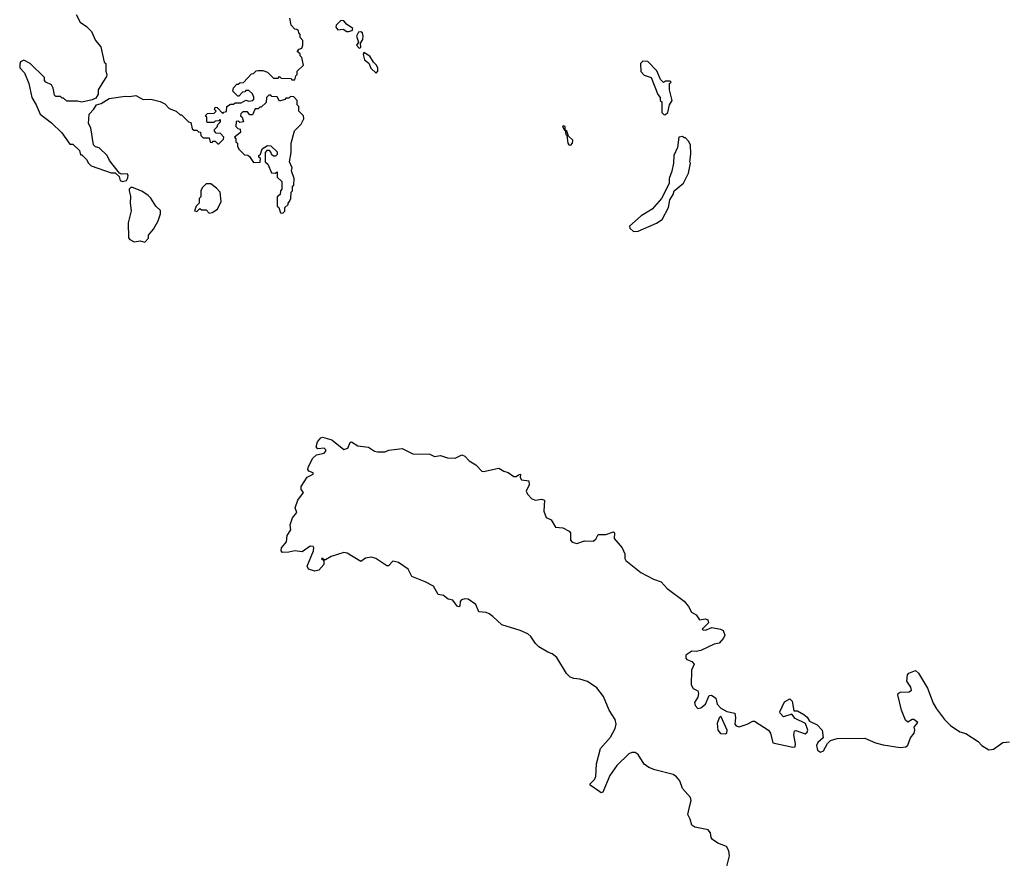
# Model space of a CAD drawing. Extents: x 1862350 to 2057294, y 212041 to 437318.
# Tile 251 of 256: x 1947518 to 1953946, y 365759 to 371232. Entities that reach past the tile are written whole.
import ezdxf

# ---------------------------------------------------------------- set-up
doc = ezdxf.new("R2010")
doc.units = 0

msp = doc.modelspace()

# ---------------------------------------------------------------- linework, layer by layer
at = {"layer": '0CON10XD'}
for points in [[(1947887.5, 371265), (1947912.5, 371215), (1947955, 371187.5), (1947987.5, 371155), (1948012.5, 371095), (1948047.5, 371055), (1948070, 370955), (1948080, 370945), (1948080, 370895), (1948087.5, 370875), (1948085, 370860), (1948060, 370825), (1948030, 370775), (1948030, 370745), (1948015, 370720), (1947991.7, 370708.3), (1947925, 370692.5), (1947895, 370700), (1947825, 370700), (1947805, 370720), (1947795, 370720), (1947785, 370730), (1947755, 370730), (1947745, 370740), (1947737.5, 370785), (1947726.4, 370806.4), (1947690, 370825), (1947680, 370835), (1947680, 370855), (1947586.4, 370946.4), (1947545, 370967.5), (1947523.6, 370956.4), (1947518.3, 370941.7), (1947518.3, 370918.3), (1947550, 370885), (1947577.5, 370815), (1947597.5, 370725), (1947626.7, 370676.7), (1947652.5, 370615), (1947725, 370557.5), (1947793, 370493), (1947845, 370420), (1947865, 370420), (1947908.3, 370378.3), (1947915, 370350), (1947925, 370350), (1947955, 370320), (1947967.5, 370295), (1947985, 370277.5), (1948115, 370233.3), (1948141.7, 370231.7), (1948167.5, 370207.5), (1948175, 370182.5), (1948190, 370175), (1948215, 370182.5), (1948225, 370200), (1948226.4, 370216.4), (1948220, 370225), (1948182.5, 370222.5), (1948170, 370230), (1948105, 370312.5), (1948090, 370345), (1948037.5, 370395), (1948013, 370403), (1948000, 370415), (1947982.5, 370525), (1947967.5, 370555), (1947972.5, 370615), (1948003, 370647), (1948020, 370675), (1948050, 370685), (1948103, 370717), (1948207.5, 370732.5), (1948235, 370730), (1948276.4, 370736.4), (1948325, 370710), (1948375, 370712.5), (1948435, 370697.5), (1948465, 370682.5), (1948495, 370652.5), (1948540, 370635), (1948565, 370610), (1948575, 370610), (1948620, 370565), (1948635, 370560), (1948645, 370520), (1948655, 370510), (1948675, 370510), (1948685, 370500), (1948698.3, 370498.3), (1948700, 370475), (1948715, 370460), (1948755, 370460), (1948761.7, 370431.7), (1948775, 370430), (1948781.7, 370438.3), (1948795, 370440), (1948811.7, 370421.7), (1948818.3, 370421.7), (1948848.3, 370451.7), (1948850, 370465), (1948828.3, 370488.3), (1948801.7, 370491.7), (1948790, 370505), (1948790, 370515), (1948808.3, 370531.7), (1948811.7, 370548.3), (1948830, 370565), (1948830, 370575), (1948825, 370580), (1948818.3, 370571.7), (1948795, 370570), (1948785, 370560), (1948745, 370560), (1948740, 370565), (1948740, 370595), (1948730, 370605), (1948745, 370620), (1948788.3, 370621.7), (1948800, 370635), (1948790, 370645), (1948795, 370660), (1948808.3, 370658.3), (1948845, 370620), (1948851.7, 370628.3), (1948868.3, 370631.7), (1948870, 370665), (1948895, 370680), (1948915, 370680), (1948925, 370690), (1948965, 370690), (1948995, 370707.5), (1949015, 370700), (1949040, 370705), (1949047, 370713), (1949047, 370727), (1949038.3, 370748.3), (1949015, 370770), (1948995, 370770), (1948988.3, 370761.7), (1948971.7, 370758.3), (1948948.3, 370731.7), (1948941.7, 370731.7), (1948910, 370765), (1948913, 370787), (1948935, 370810), (1948945, 370810), (1948955, 370820), (1948978.3, 370821.7), (1949031.7, 370878.3), (1949045, 370880), (1949063, 370897), (1949075, 370900), (1949105, 370900), (1949135, 370890), (1949175, 370850), (1949205, 370850), (1949215, 370860), (1949225, 370850), (1949287.5, 370847.5), (1949295, 370840), (1949315, 370840), (1949320, 370865), (1949330, 370875), (1949330, 370895), (1949370, 370935), (1949360, 370985), (1949350, 370995), (1949348.3, 371008.3), (1949330, 371025), (1949341.7, 371038.3), (1949360, 371045), (1949367.5, 371065), (1949367, 371097), (1949350, 371115), (1949350, 371135), (1949340, 371145), (1949338.3, 371158.3), (1949328.3, 371168.3), (1949315, 371170), (1949290, 371195), (1949281.7, 371241.7)], [(1949665, 371154), (1949688.3, 371161.7), (1949692.5, 371175), (1949652.5, 371202.5), (1949635, 371223.3), (1949614.1, 371225.9), (1949584.6, 371195.4), (1949582.4, 371182.4), (1949595, 371166), (1949629.3, 371169.3), (1949654.2, 371154.2), (1949665, 371154)], [(1949735, 371046.7), (1949745, 371050), (1949742.5, 371077.5), (1949757.3, 371102.7), (1949760.8, 371125), (1949755.9, 371145.9), (1949745, 371153.3), (1949730.7, 371149.3), (1949716.7, 371125), (1949730, 371085), (1949716.7, 371065), (1949735, 371046.7)], [(1949845, 370882.5), (1949856.7, 370895), (1949856.4, 370916.4), (1949847.5, 370935), (1949827.5, 370955), (1949803.9, 370993.9), (1949765, 371016.7), (1949760, 371005), (1949768.8, 370968.8), (1949797.7, 370947.7), (1949811.2, 370915), (1949845, 370882.5)], [(1951725, 370610), (1951735, 370612.5), (1951750, 370625), (1951760, 370675), (1951777.5, 370705), (1951760, 370775), (1951760, 370815), (1951770, 370825), (1951765, 370830), (1951735, 370830), (1951721.7, 370821.7), (1951701.7, 370841.7), (1951678.3, 370898.3), (1951618.3, 370958.3), (1951585, 370960), (1951570, 370945), (1951573, 370893), (1951595, 370870), (1951640, 370855), (1951683, 370743), (1951700, 370725), (1951700, 370705), (1951710, 370695), (1951710, 370625), (1951725, 370610)], [(1949235, 369970), (1949248.3, 369981.7), (1949250, 370005), (1949270, 370025), (1949270, 370035), (1949280, 370045), (1949287.5, 370065), (1949290, 370105), (1949300, 370115), (1949300, 370145), (1949307.5, 370152.5), (1949310, 370195), (1949292.5, 370245), (1949297.5, 370265), (1949280, 370305), (1949290, 370365), (1949290, 370425), (1949313, 370507), (1949355, 370550), (1949372.5, 370585), (1949370, 370605), (1949340, 370635), (1949340, 370665), (1949330, 370675), (1949330, 370705), (1949308.3, 370728.3), (1949285, 370730), (1949275, 370720), (1949255, 370720), (1949248.3, 370711.7), (1949215, 370700), (1949198.3, 370728.3), (1949165, 370730), (1949158.3, 370738.3), (1949145, 370740), (1949130, 370725), (1949128.3, 370691.7), (1949095, 370660), (1949085, 370660), (1949075, 370650), (1949055, 370650), (1949038.3, 370611.7), (1949021.7, 370611.7), (1949005, 370630), (1948975, 370630), (1948961.7, 370618.3), (1948960, 370605), (1948970, 370595), (1948980, 370565), (1948955, 370560), (1948945, 370570), (1948931.7, 370568.3), (1948930, 370535), (1948941.7, 370521.7), (1948958.3, 370518.3), (1948960, 370495), (1948920, 370465), (1948930, 370455), (1948930, 370435), (1948940, 370425), (1948940, 370405), (1948950, 370385), (1948985, 370350), (1949007, 370347), (1949018.3, 370338.3), (1949045, 370300), (1949088.3, 370301.7), (1949090, 370325), (1949080, 370335), (1949080, 370345), (1949090, 370355), (1949101.7, 370388.3), (1949135, 370410), (1949158.3, 370408.3), (1949198.3, 370368.3), (1949198.3, 370351.7), (1949188.3, 370341.7), (1949175, 370340), (1949161.7, 370351.7), (1949160, 370365), (1949148.3, 370378.3), (1949131.7, 370378.3), (1949120, 370365), (1949120, 370305), (1949138.3, 370288.3), (1949161.7, 370231.7), (1949185, 370230), (1949198.3, 370238.3), (1949200, 370205), (1949230, 370175), (1949230, 370125), (1949220, 370115), (1949218.3, 370091.7), (1949200, 370075), (1949200, 370015), (1949210, 370005), (1949221.7, 369971.7), (1949235, 369970)], [(1951115, 370413.8), (1951127.5, 370425), (1951130, 370445), (1951101.7, 370471.7), (1951090, 370505), (1951080, 370510), (1951080, 370535), (1951065, 370540), (1951062.5, 370535), (1951075, 370510), (1951080, 370510), (1951083, 370483), (1951090, 370475), (1951097.5, 370425), (1951102.5, 370415), (1951115, 370413.8)], [(1951525, 369850), (1951555, 369852.5), (1951675, 369903.3), (1951713, 369927), (1951753.3, 370005), (1951762.5, 370055), (1951785, 370090), (1951790, 370115), (1951852.5, 370165), (1951885, 370230), (1951897.5, 370295), (1951892.5, 370305), (1951900, 370355), (1951897.5, 370415), (1951885, 370440), (1951865, 370460), (1951855, 370460), (1951845, 370470), (1951820, 370465), (1951811.7, 370398.3), (1951787.5, 370345), (1951786.7, 370295), (1951776.4, 370243.6), (1951757.5, 370195), (1951757, 370163), (1951707.5, 370065), (1951647.5, 369995), (1951575, 369952.5), (1951500, 369885), (1951501.7, 369871.7), (1951525, 369850)], [(1948755, 369970), (1948775, 369972.5), (1948810, 369995), (1948832.5, 370045), (1948826.4, 370106.4), (1948803, 370133), (1948765, 370160), (1948735, 370160), (1948710, 370135), (1948700, 370115), (1948700, 370075), (1948690, 370065), (1948690, 370035), (1948670, 370015), (1948660, 369985), (1948675, 369980), (1948695, 370000), (1948705, 369990), (1948735, 369990), (1948755, 369970)], [(1948335, 369780), (1948360, 369805), (1948360, 369825), (1948392.5, 369865), (1948421.7, 369918.3), (1948437.5, 369965), (1948437, 369987), (1948407.5, 370015), (1948375, 370067.5), (1948357.5, 370085), (1948315, 370113.3), (1948255, 370137.5), (1948243, 370137), (1948232.5, 370125), (1948232.5, 370115), (1948240.7, 370080.7), (1948238.8, 370035), (1948246.2, 369985), (1948226.2, 369905), (1948228.3, 369808.3), (1948237, 369797), (1948265, 369782.5), (1948305, 369787.5), (1948335, 369780)], [(1951893.3, 366103.3), (1951900.9, 366135), (1951897.5, 366155), (1951844.4, 366214.4), (1951826.5, 366265), (1951805, 366289.5), (1951785, 366305.5), (1951663.8, 366335), (1951625, 366350.4), (1951593.8, 366373.8), (1951555.4, 366435.4), (1951535, 366448.5), (1951515, 366448.9), (1951495, 366440.6), (1951415.4, 366364.6), (1951370.2, 366299.8), (1951325, 366190), (1951315, 366186.7), (1951305, 366192), (1951243.3, 366235), (1951242.5, 366245), (1951269.1, 366270.9), (1951279.1, 366290.9), (1951283.1, 366375), (1951310, 366475), (1951375, 366550), (1951406.2, 366605), (1951412.3, 366635), (1951406.2, 366665), (1951366.2, 366725), (1951329.1, 366815), (1951285, 366870.6), (1951225, 366911.5), (1951175, 366928.1), (1951135, 366931.1), (1951111.7, 366941.7), (1951088.6, 366965), (1951025, 367070), (1950995, 367094), (1950965, 367104.3), (1950907.6, 367137.6), (1950885, 367160.8), (1950855, 367207.1), (1950835, 367224.4), (1950786.2, 367245), (1950665, 367281.5), (1950607.4, 367337.4), (1950583.3, 367353.3), (1950562.4, 367362.4), (1950515, 367367.5), (1950495.7, 367415.7), (1950445, 367448.9), (1950425, 367452.8), (1950403.1, 367445), (1950393.5, 367435), (1950390.8, 367405), (1950385, 367399.2), (1950375, 367404.3), (1950345, 367443.8), (1950315, 367450.3), (1950285, 367473.2), (1950251.1, 367481.1), (1950220.3, 367535), (1950165, 367563.9), (1950077.6, 367597.6), (1950054.9, 367644.9), (1949991.7, 367688.3), (1949955, 367698), (1949925, 367667.1), (1949915, 367666.7), (1949842.9, 367715), (1949815, 367724.4), (1949775, 367718.3), (1949745, 367695.4), (1949655, 367750.9), (1949635, 367753.8), (1949551, 367729), (1949515, 367707.5), (1949506.7, 367706.7), (1949491.7, 367718.3), (1949487.5, 367715), (1949503, 367703), (1949502.9, 367675), (1949470, 367640), (1949445, 367632.1), (1949404.5, 367644.5), (1949394, 367665), (1949435.3, 367764.7), (1949438.5, 367785), (1949433.3, 367793.3), (1949414, 367795), (1949362.2, 367757.8), (1949315, 367765.4), (1949275, 367755.9), (1949234.3, 367755), (1949226.2, 367765), (1949227.9, 367785), (1949260, 367825), (1949264.6, 367865.4), (1949288, 367902), (1949284.4, 367935), (1949299.4, 367980.6), (1949326.9, 368015), (1949317.3, 368045), (1949334.4, 368095), (1949372, 368145), (1949356.7, 368165), (1949356.5, 368185), (1949394, 368245), (1949434, 368265), (1949434, 368275), (1949405.5, 368285.5), (1949400, 368295), (1949403.8, 368316.2), (1949430.9, 368369.1), (1949455, 368391.2), (1949505, 368403.3), (1949515.7, 368415), (1949515.7, 368425), (1949505, 368434.3), (1949465, 368432), (1949454.4, 368444.4), (1949462.8, 368477.2), (1949485, 368503.3), (1949495, 368506.7), (1949555, 368490), (1949635, 368426.2), (1949660, 368435), (1949675, 368472.5), (1949685, 368477.5), (1949725, 368450), (1949795, 368442.5), (1949835, 368416), (1949855, 368410.8), (1949905, 368412), (1949927.2, 368422.8), (1950015, 368433.5), (1950085, 368398), (1950195, 368396), (1950225, 368381.5), (1950265, 368386.9), (1950311.2, 368371.2), (1950360, 368370), (1950405, 368392), (1950425, 368383.8), (1950453.2, 368353.2), (1950495, 368326), (1950535, 368286.2), (1950545, 368283.8), (1950645, 368304.3), (1950678.8, 368285), (1950707.5, 368277.5), (1950745, 368250.4), (1950758.9, 368251.1), (1950775, 368261.2), (1950787.5, 368265), (1950786, 368244), (1950795, 368228.9), (1950841.9, 368221.9), (1950843.7, 368195), (1950825.4, 368155), (1950834.1, 368135), (1950862.5, 368105), (1950885, 368095.3), (1950925, 368102.1), (1950944, 368095), (1950940.3, 368025), (1950955, 367982.5), (1950987.3, 367967.3), (1951015, 367918.9), (1951064.7, 367914.7), (1951105, 367894), (1951112.9, 367882.9), (1951113.5, 367835), (1951125, 367821.9), (1951155, 367812.5), (1951205, 367829.7), (1951262.3, 367827.7), (1951279.4, 367840.6), (1951295, 367872), (1951345, 367871.2), (1951395, 367889.2), (1951402, 367882), (1951398.6, 367845), (1951451.1, 367785), (1951467.8, 367745), (1951468.7, 367715), (1951475, 367701.5), (1951573.8, 367623.8), (1951655, 367580), (1951705, 367563.3), (1951745, 367519.6), (1951856.2, 367436.2), (1951885, 367402.5), (1951904.5, 367365), (1951935, 367346.9), (1951955, 367315.9), (1951995, 367320.7), (1952009.6, 367315), (1952013.6, 367295), (1951974.3, 367255), (1951979.2, 367249.2), (1951995, 367248.1), (1952036.2, 367263.8), (1952093.5, 367253.5), (1952110, 367245), (1952121.5, 367215), (1952113.6, 367195), (1952085, 367163.6), (1952050.8, 367155), (1951964.2, 367115.8), (1951935, 367109.1), (1951905, 367111.4), (1951867.5, 367085), (1951867.5, 367065), (1951874, 367055), (1951905, 367043.1), (1951922, 367025), (1951903.7, 366986.3), (1951901.7, 366891.7), (1951915, 366867.1), (1951945, 366852.5), (1951949.6, 366835), (1951945, 366811.2), (1951923.5, 366775), (1951927.3, 366755), (1951945, 366736.7), (1951965, 366740.3), (1951995.3, 366765), (1952020, 366820), (1952035, 366823.8), (1952063, 366803), (1952071.5, 366765), (1952095, 366739.4), (1952135, 366716.2), (1952186.1, 366706.1), (1952191.2, 366675), (1952187.5, 366635), (1952195, 366622.5), (1952215, 366616.7), (1952266.6, 366633.4), (1952305, 366654.2), (1952315, 366652.5), (1952406, 366595), (1952419.2, 366575), (1952435, 366512.5), (1952565, 366483.8), (1952580, 366485), (1952583.3, 366505), (1952571.2, 366565), (1952575, 366590), (1952585, 366592.5), (1952645, 366570), (1952659.2, 366580.8), (1952663.8, 366595), (1952647.5, 366637.5), (1952581.4, 366671.4), (1952558.3, 366698.3), (1952505, 366682.5), (1952482.5, 366705), (1952480, 366715), (1952510.3, 366779.7), (1952545, 366800), (1952560.8, 366785), (1952571.7, 366721.7), (1952595, 366720), (1952638, 366698), (1952659.3, 366679.3), (1952674, 366654), (1952725, 366629.2), (1952755.8, 366595), (1952763.3, 366545), (1952728, 366515), (1952719.2, 366495), (1952726, 366465), (1952745, 366450.8), (1952765, 366459.2), (1952791.4, 366508.6), (1952811.9, 366528.1), (1952855, 366540.6), (1953035, 366543.3), (1953105, 366511.9), (1953155, 366498.6), (1953265, 366481.4), (1953302.5, 366485), (1953315, 366496.7), (1953334.3, 366545), (1953357.3, 366575), (1953361.2, 366595), (1953357.1, 366615), (1953380.5, 366645), (1953355, 366663.6), (1953343.3, 366665), (1953315, 366648), (1953301.1, 366661.1), (1953275.4, 366725.4), (1953250, 366825), (1953252.2, 366835), (1953265, 366843.6), (1953325, 366844.5), (1953339.4, 366855), (1953335.6, 366875), (1953310.4, 366915), (1953312.9, 366955), (1953322.9, 366967.1), (1953365, 366983.3), (1953385, 366967.5), (1953445, 366868.8), (1953481.4, 366771.4), (1953503.1, 366735), (1953555, 366664), (1953594, 366625), (1953655, 366584.3), (1953695, 366572), (1953775, 366521.2), (1953800, 366495), (1953845, 366466.2), (1953875, 366470), (1953935, 366513.5), (1953979.1, 366519.1)], [(1952125, 366570.9), (1952134.5, 366575.5), (1952137.5, 366595), (1952095, 366686.7), (1952083.8, 366675), (1952071.4, 366638.6), (1952075.2, 366595), (1952092.9, 366572.9), (1952125, 366570.9)], [(1952133.6, 365705), (1952150.9, 365775), (1952148, 365808), (1952132.5, 365835), (1952075, 365857.7), (1952041, 365881), (1952031.8, 365895), (1952027.1, 365925), (1952013.3, 365945), (1951925, 365962.4), (1951904.8, 365974.8), (1951895.8, 366015), (1951880, 366045), (1951893.3, 366103.3)]]:
    msp.add_lwpolyline(points, dxfattribs=at)

doc.saveas('drawing.dxf')
